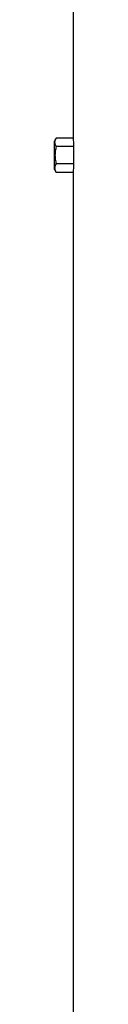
# Model space of a CAD drawing. Header units: millimetres. Extents: x 2572 to 4387, y 782 to 6178.
# Tile 13 of 17: x 2898 to 2923, y 3480 to 4737. Entities that reach past the tile are written whole.
import ezdxf

# ---------------------------------------------------------------- set-up
doc = ezdxf.new("R2010")
doc.units = ezdxf.units.MM
doc.header["$LTSCALE"] = 2

msp = doc.modelspace()

# ---------------------------------------------------------------- linework, layer by layer
at = {"color": 7, "linetype": 'Continuous', "lineweight": 25}
for p, q in [((2922.3, 4763.9), (2922.3, 4585.9)), ((2900.5, 4585.9), (2898.3, 4581.9)), ((2898.3, 4545.9), (2898.3, 4581.9)), ((2922.3, 4585.9), (2900.5, 4585.9)), ((2922.5, 4574.9), (2900.5, 4574.9)), ((2922.5, 4574.9), (2922.5, 4553)), ((2922.5, 4553), (2900.5, 4553)), ((2898.3, 4545.9), (2900.5, 4542)), ((2922.3, 4542), (2900.5, 4542)), ((2922.3, 4542), (2922.3, 2313.9))]:
    msp.add_line(p, q, dxfattribs=at)
for centre, start_param, end_param in [((3610.3, 4585.9), 3.141593, 3.169212), ((3610.3, 4542), 3.113973, 3.141593)]:
    msp.add_ellipse(centre, major_axis=(688, 0), ratio=0.57735, start_param=start_param, end_param=end_param, dxfattribs=at)
for points, knots in [([(2900.5, 4574.9), (2900, 4575.8), (2899.6, 4576.7), (2899, 4578.5), (2898.9, 4579.4), (2898.9, 4580.8), (2898.9, 4581.3), (2899, 4582.2), (2899.2, 4582.7), (2899.6, 4584.1), (2900, 4585), (2900.5, 4585.9)], [0, 0, 0, 0, 0.25, 0.25, 0.5, 0.5, 0.625, 0.625, 0.75, 0.75, 1, 1, 1, 1]), ([(2900.5, 4574.9), (2900, 4573.1), (2899.6, 4571.3), (2899, 4567.6), (2898.9, 4565.8), (2898.9, 4562.1), (2899, 4560.2), (2899.6, 4556.5), (2900, 4554.7), (2900.5, 4553)], [0, 0, 0, 0, 0.25, 0.25, 0.5, 0.5, 0.75, 0.75, 1, 1, 1, 1]), ([(2900.5, 4542), (2900, 4542.9), (2899.6, 4543.8), (2899, 4545.6), (2898.9, 4546.5), (2898.9, 4547.9), (2898.9, 4548.4), (2899, 4549.3), (2899.2, 4549.8), (2899.6, 4551.2), (2900, 4552.1), (2900.5, 4553)], [0, 0, 0, 0, 0.25, 0.25, 0.5, 0.5, 0.625, 0.625, 0.75, 0.75, 1, 1, 1, 1])]:
    msp.add_open_spline(points, degree=3, knots=knots, dxfattribs=at)

doc.saveas('drawing.dxf')
